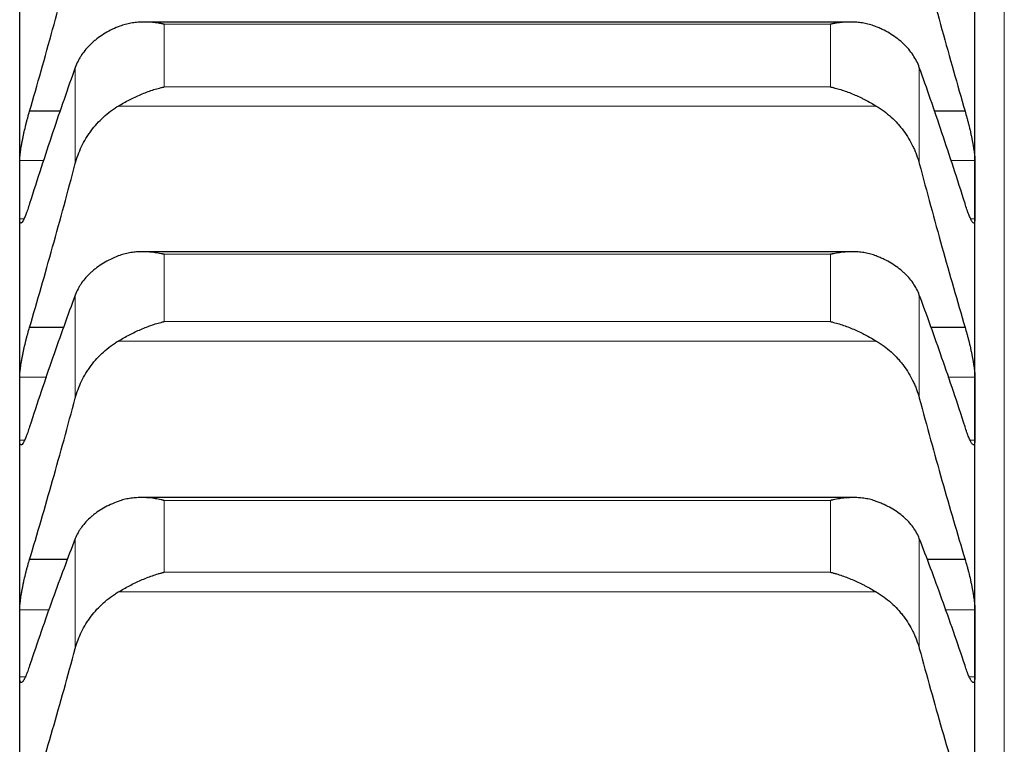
# Model space of a CAD drawing. Header units: inches. Extents: x 0 to 17820, y -10 to 12600.
# Tile 70 of 256: x 6501 to 6554, y 4477 to 4517. Entities that reach past the tile are written whole.
import ezdxf

# ---------------------------------------------------------------- set-up
doc = ezdxf.new("R2010")
doc.units = ezdxf.units.IN
doc.layers.add('1', color=7, linetype='Continuous', true_color=0xffffff)

msp = doc.modelspace()

# ---------------------------------------------------------------- linework, layer by layer
at = {"layer": '1', "color": 110, "linetype": 'Continuous', "lineweight": 13}
for p, q in [((6554.434, 4571.589), (6554.434, 3956.589)), ((6508.69, 4512.936), (6508.69, 4516.354)), ((6544.978, 4516.354), (6508.69, 4516.354)), ((6544.978, 4512.936), (6544.978, 4516.354)), ((6503.86, 4508.765), (6503.86, 4513.998)), ((6549.807, 4508.765), (6549.807, 4513.998)), ((6544.978, 4512.936), (6508.69, 4512.936)), ((6547.465, 4511.9), (6506.202, 4511.9)), ((6502.158, 4508.931), (6500.836, 4508.931)), ((6552.831, 4508.931), (6551.509, 4508.931)), ((6501.063, 4505.755), (6500.836, 4505.755)), ((6552.831, 4505.755), (6552.601, 4505.755)), ((6544.978, 4503.826), (6508.69, 4503.826)), ((6508.69, 4500.161), (6508.69, 4503.826)), ((6544.978, 4500.161), (6544.978, 4503.826)), ((6503.86, 4495.997), (6503.86, 4501.61)), ((6549.807, 4495.997), (6549.807, 4501.61)), ((6544.978, 4500.161), (6508.69, 4500.161)), ((6547.465, 4499.105), (6506.202, 4499.105)), ((6502.306, 4497.132), (6500.836, 4497.132)), ((6552.831, 4497.132), (6551.362, 4497.132)), ((6501.096, 4493.715), (6500.836, 4493.715)), ((6552.831, 4493.715), (6552.566, 4493.715)), ((6544.978, 4490.421), (6508.69, 4490.421)), ((6508.69, 4486.515), (6508.69, 4490.421)), ((6544.978, 4486.515), (6544.978, 4490.421)), ((6503.86, 4482.366), (6503.86, 4488.349)), ((6549.807, 4482.366), (6549.807, 4488.349)), ((6544.978, 4486.515), (6508.69, 4486.515)), ((6547.465, 4485.442), (6506.202, 4485.442)), ((6502.464, 4484.467), (6500.836, 4484.467)), ((6552.831, 4484.467), (6551.204, 4484.467)), ((6501.135, 4480.814), (6500.836, 4480.814)), ((6552.831, 4480.814), (6552.531, 4480.814))]:
    msp.add_line(p, q, dxfattribs=at)
at = {"layer": '1', "color": 2, "linetype": 'Continuous', "lineweight": 25}
for p, q in [((6500.834, 4507.343), (6500.834, 4518.38)), ((6552.834, 4507.343), (6552.834, 4518.38)), ((6546.062, 4516.474), (6507.631, 4516.474)), ((6503.059, 4511.613), (6501.371, 4511.613)), ((6552.296, 4511.613), (6550.608, 4511.613)), ((6500.834, 4495.423), (6500.834, 4507.343)), ((6552.834, 4495.423), (6552.834, 4507.343)), ((6546.148, 4503.965), (6507.543, 4503.965)), ((6503.248, 4499.846), (6501.371, 4499.846)), ((6552.296, 4499.846), (6550.419, 4499.846)), ((6500.834, 4482.64), (6500.834, 4495.423)), ((6552.834, 4482.64), (6552.834, 4495.423)), ((6546.234, 4490.582), (6507.456, 4490.582)), ((6503.45, 4487.209), (6501.371, 4487.209)), ((6552.296, 4487.209), (6550.217, 4487.209)), ((6500.834, 4469.015), (6500.834, 4482.64)), ((6552.834, 4469.015), (6552.834, 4482.64))]:
    msp.add_line(p, q, dxfattribs=at)
for points in [[(6501.371, 4511.613), (6501.582, 4512.342), (6502.002, 4513.812), (6502.627, 4516.053), (6503.247, 4518.329), (6503.656, 4519.871), (6503.86, 4520.648)], [(6549.807, 4520.648), (6550.011, 4519.871), (6550.421, 4518.329), (6551.04, 4516.053), (6551.665, 4513.812), (6552.085, 4512.342), (6552.296, 4511.613)], [(6503.86, 4513.998), (6503.656, 4513.43), (6503.247, 4512.268), (6502.627, 4510.452), (6502.002, 4508.563), (6501.582, 4507.256), (6501.371, 4506.589)], [(6552.296, 4506.589), (6552.085, 4507.256), (6551.665, 4508.563), (6551.04, 4510.452), (6550.421, 4512.268), (6550.011, 4513.43), (6549.807, 4513.998)], [(6500.834, 4507.343), (6500.834, 4507.872), (6500.835, 4508.401), (6500.836, 4508.931)], [(6552.831, 4508.931), (6552.833, 4508.401), (6552.834, 4507.872), (6552.834, 4507.343)], [(6501.371, 4499.846), (6501.582, 4500.562), (6502.002, 4502.008), (6502.627, 4504.218), (6503.247, 4506.468), (6503.656, 4507.994), (6503.86, 4508.765)], [(6549.807, 4508.765), (6550.011, 4507.994), (6550.421, 4506.468), (6551.04, 4504.218), (6551.665, 4502.008), (6552.085, 4500.562), (6552.296, 4499.846)], [(6500.836, 4505.755), (6500.835, 4506.284), (6500.834, 4506.814), (6500.834, 4507.343)], [(6552.834, 4507.343), (6552.834, 4506.814), (6552.833, 4506.284), (6552.831, 4505.755)], [(6503.86, 4501.61), (6503.656, 4501.064), (6503.247, 4499.946), (6502.627, 4498.192), (6502.002, 4496.361), (6501.582, 4495.089), (6501.371, 4494.441)], [(6552.296, 4494.441), (6552.085, 4495.089), (6551.665, 4496.361), (6551.04, 4498.192), (6550.421, 4499.946), (6550.011, 4501.064), (6549.807, 4501.61)], [(6500.834, 4495.423), (6500.834, 4495.993), (6500.835, 4496.562), (6500.836, 4497.132)], [(6552.831, 4497.132), (6552.833, 4496.562), (6552.834, 4495.993), (6552.834, 4495.423)], [(6501.371, 4487.209), (6501.582, 4487.911), (6502.002, 4489.331), (6502.627, 4491.506), (6503.247, 4493.725), (6503.656, 4495.235), (6503.86, 4495.997)], [(6549.807, 4495.997), (6550.011, 4495.235), (6550.421, 4493.725), (6551.04, 4491.506), (6551.665, 4489.331), (6552.085, 4487.911), (6552.296, 4487.209)], [(6500.836, 4493.715), (6500.835, 4494.284), (6500.834, 4494.854), (6500.834, 4495.423)], [(6552.834, 4495.423), (6552.834, 4494.854), (6552.833, 4494.284), (6552.831, 4493.715)], [(6503.86, 4488.349), (6503.656, 4487.826), (6503.247, 4486.753), (6502.627, 4485.064), (6502.002, 4483.294), (6501.582, 4482.061), (6501.371, 4481.431)], [(6552.296, 4481.431), (6552.085, 4482.061), (6551.665, 4483.294), (6551.04, 4485.064), (6550.421, 4486.753), (6550.011, 4487.826), (6549.807, 4488.349)], [(6500.834, 4482.64), (6500.834, 4483.249), (6500.835, 4483.858), (6500.836, 4484.467)], [(6552.831, 4484.467), (6552.833, 4483.858), (6552.834, 4483.249), (6552.834, 4482.64)], [(6500.836, 4480.814), (6500.835, 4481.423), (6500.834, 4482.032), (6500.834, 4482.64)], [(6552.834, 4482.64), (6552.834, 4482.032), (6552.833, 4481.423), (6552.831, 4480.814)], [(6501.371, 4473.723), (6501.582, 4474.41), (6502.002, 4475.801), (6502.627, 4477.938), (6503.247, 4480.123), (6503.656, 4481.613), (6503.86, 4482.366)], [(6549.807, 4482.366), (6550.011, 4481.613), (6550.421, 4480.123), (6551.04, 4477.938), (6551.665, 4475.801), (6552.085, 4474.41), (6552.296, 4473.723)]]:
    msp.add_open_spline(points, degree=3, dxfattribs=at)
for points, knots in [([(6508.69, 4516.354), (6508.686, 4516.355), (6508.683, 4516.355), (6508.677, 4516.357), (6508.673, 4516.357), (6508.663, 4516.359), (6508.643, 4516.364), (6508.597, 4516.373), (6508.504, 4516.391), (6508.425, 4516.404), (6508.267, 4516.429), (6508.162, 4516.442), (6507.848, 4516.472), (6507.64, 4516.478), (6507.329, 4516.467), (6507.226, 4516.459), (6507.07, 4516.441), (6507.018, 4516.434), (6506.915, 4516.418), (6506.863, 4516.409), (6506.708, 4516.378), (6506.606, 4516.353), (6506.403, 4516.293), (6506.302, 4516.258), (6506.202, 4516.217)], [0, 0, 0, 0, 0.003906, 0.003906, 0.007813, 0.007813, 0.015625, 0.03125, 0.0625, 0.125, 0.125, 0.25, 0.25, 0.5, 0.5, 0.625, 0.625, 0.6875, 0.6875, 0.75, 0.75, 0.875, 0.875, 1, 1, 1, 1]), ([(6547.465, 4516.217), (6547.366, 4516.258), (6547.265, 4516.292), (6547.064, 4516.352), (6546.963, 4516.377), (6546.759, 4516.418), (6546.656, 4516.434), (6546.45, 4516.458), (6546.346, 4516.466), (6546.136, 4516.474), (6546.031, 4516.475), (6545.821, 4516.468), (6545.716, 4516.462), (6545.506, 4516.442), (6545.401, 4516.429), (6545.242, 4516.404), (6545.163, 4516.391), (6545.071, 4516.373), (6545.024, 4516.364), (6545.004, 4516.359), (6544.991, 4516.357), (6544.984, 4516.355), (6544.978, 4516.354)], [0, 0, 0, 0, 0.125, 0.125, 0.25, 0.25, 0.375, 0.375, 0.5, 0.5, 0.625, 0.625, 0.75, 0.75, 0.875, 0.875, 0.9375, 0.96875, 0.984375, 0.992187, 0.992187, 1, 1, 1, 1]), ([(6506.202, 4516.217), (6506.056, 4516.158), (6505.916, 4516.093), (6505.648, 4515.956), (6505.39, 4515.81), (6505.154, 4515.646), (6505.013, 4515.537), (6504.985, 4515.515), (6504.93, 4515.471), (6504.903, 4515.448), (6504.823, 4515.38), (6504.771, 4515.333), (6504.622, 4515.191), (6504.529, 4515.094), (6504.357, 4514.892), (6504.278, 4514.787), (6504.17, 4514.626), (6504.136, 4514.572), (6504.087, 4514.488), (6504.071, 4514.46), (6504.04, 4514.404), (6504.025, 4514.376), (6503.953, 4514.233), (6503.903, 4514.117), (6503.86, 4513.998)], [0, 0, 0, 0, 0.125, 0.125, 0.25, 0.375, 0.375, 0.40625, 0.40625, 0.4375, 0.4375, 0.5, 0.5, 0.625, 0.625, 0.75, 0.75, 0.8125, 0.8125, 0.84375, 0.84375, 0.875, 0.875, 1, 1, 1, 1]), ([(6549.807, 4513.998), (6549.765, 4514.117), (6549.715, 4514.233), (6549.6, 4514.459), (6549.471, 4514.679), (6549.314, 4514.888), (6549.184, 4515.04), (6549.139, 4515.09), (6549.069, 4515.164), (6549.045, 4515.189), (6548.997, 4515.237), (6548.972, 4515.261), (6548.847, 4515.38), (6548.636, 4515.561), (6548.401, 4515.725), (6548.154, 4515.88), (6548.024, 4515.954), (6547.854, 4516.041), (6547.82, 4516.058), (6547.751, 4516.091), (6547.646, 4516.141), (6547.538, 4516.187), (6547.465, 4516.217)], [0, 0, 0, 0, 0.125, 0.125, 0.25, 0.375, 0.375, 0.4375, 0.4375, 0.46875, 0.46875, 0.5, 0.5, 0.625, 0.75, 0.75, 0.875, 0.875, 0.90625, 0.90625, 0.9375, 1, 1, 1, 1]), ([(6506.202, 4511.9), (6506.302, 4511.96), (6506.402, 4512.018), (6506.603, 4512.131), (6506.705, 4512.186), (6506.908, 4512.291), (6507.011, 4512.342), (6507.218, 4512.439), (6507.322, 4512.485), (6507.532, 4512.574), (6507.637, 4512.616), (6507.846, 4512.694), (6507.951, 4512.731), (6508.161, 4512.799), (6508.267, 4512.83), (6508.425, 4512.873), (6508.504, 4512.894), (6508.597, 4512.916), (6508.643, 4512.926), (6508.663, 4512.931), (6508.676, 4512.934), (6508.683, 4512.935), (6508.69, 4512.936)], [0, 0, 0, 0, 0.125, 0.125, 0.25, 0.25, 0.375, 0.375, 0.5, 0.5, 0.625, 0.625, 0.75, 0.75, 0.875, 0.875, 0.9375, 0.96875, 0.984375, 0.992188, 0.992188, 1, 1, 1, 1]), ([(6544.978, 4512.936), (6544.981, 4512.936), (6544.984, 4512.935), (6544.991, 4512.934), (6544.994, 4512.933), (6545.004, 4512.931), (6545.024, 4512.926), (6545.071, 4512.916), (6545.163, 4512.894), (6545.348, 4512.846), (6545.505, 4512.799), (6545.819, 4512.698), (6546.027, 4512.62), (6546.338, 4512.489), (6546.442, 4512.442), (6546.597, 4512.37), (6546.649, 4512.345), (6546.753, 4512.293), (6546.805, 4512.267), (6546.96, 4512.187), (6547.062, 4512.132), (6547.265, 4512.019), (6547.365, 4511.96), (6547.465, 4511.9)], [0, 0, 0, 0, 0.003906, 0.003906, 0.007813, 0.007813, 0.015625, 0.03125, 0.0625, 0.125, 0.25, 0.25, 0.5, 0.5, 0.625, 0.625, 0.6875, 0.6875, 0.75, 0.75, 0.875, 0.875, 1, 1, 1, 1]), ([(6500.836, 4508.931), (6500.836, 4508.961), (6500.838, 4509.029), (6500.847, 4509.145), (6500.855, 4509.233), (6500.863, 4509.302), (6500.866, 4509.326), (6500.872, 4509.375), (6500.876, 4509.4), (6500.893, 4509.527), (6500.91, 4509.635), (6500.935, 4509.779), (6500.94, 4509.808), (6500.948, 4509.852), (6500.951, 4509.867), (6500.956, 4509.897), (6500.97, 4509.973), (6500.997, 4510.11), (6501.023, 4510.235), (6501.05, 4510.362), (6501.064, 4510.426), (6501.108, 4510.62), (6501.138, 4510.749), (6501.186, 4510.94), (6501.202, 4511.004), (6501.227, 4511.098), (6501.235, 4511.13), (6501.252, 4511.193), (6501.26, 4511.224), (6501.303, 4511.379), (6501.337, 4511.498), (6501.371, 4511.613)], [0, 0, 0, 0, 0.0625, 0.125, 0.1875, 0.1875, 0.21875, 0.21875, 0.25, 0.25, 0.375, 0.375, 0.40625, 0.40625, 0.421875, 0.421875, 0.4375, 0.5, 0.5625, 0.5625, 0.625, 0.625, 0.75, 0.75, 0.8125, 0.8125, 0.84375, 0.84375, 0.875, 0.875, 1, 1, 1, 1]), ([(6503.86, 4508.765), (6503.903, 4508.926), (6503.953, 4509.084), (6504.067, 4509.393), (6504.196, 4509.697), (6504.354, 4509.989), (6504.483, 4510.204), (6504.528, 4510.275), (6504.599, 4510.379), (6504.622, 4510.414), (6504.671, 4510.483), (6504.695, 4510.517), (6504.82, 4510.685), (6505.032, 4510.944), (6505.267, 4511.18), (6505.514, 4511.406), (6505.643, 4511.514), (6505.813, 4511.641), (6505.848, 4511.666), (6505.917, 4511.715), (6506.022, 4511.788), (6506.129, 4511.856), (6506.202, 4511.9)], [0, 0, 0, 0, 0.125, 0.125, 0.25, 0.375, 0.375, 0.4375, 0.4375, 0.46875, 0.46875, 0.5, 0.5, 0.625, 0.75, 0.75, 0.875, 0.875, 0.90625, 0.90625, 0.9375, 1, 1, 1, 1]), ([(6547.465, 4511.9), (6547.611, 4511.812), (6547.751, 4511.718), (6548.02, 4511.517), (6548.278, 4511.304), (6548.514, 4511.067), (6548.655, 4510.911), (6548.682, 4510.879), (6548.737, 4510.815), (6548.764, 4510.783), (6548.845, 4510.685), (6548.896, 4510.619), (6549.046, 4510.417), (6549.139, 4510.279), (6549.31, 4509.995), (6549.389, 4509.849), (6549.497, 4509.625), (6549.532, 4509.55), (6549.581, 4509.435), (6549.596, 4509.396), (6549.627, 4509.319), (6549.642, 4509.28), (6549.715, 4509.084), (6549.765, 4508.926), (6549.807, 4508.765)], [0, 0, 0, 0, 0.125, 0.125, 0.25, 0.375, 0.375, 0.40625, 0.40625, 0.4375, 0.4375, 0.5, 0.5, 0.625, 0.625, 0.75, 0.75, 0.8125, 0.8125, 0.84375, 0.84375, 0.875, 0.875, 1, 1, 1, 1]), ([(6552.296, 4511.613), (6552.331, 4511.498), (6552.365, 4511.379), (6552.415, 4511.195), (6552.432, 4511.133), (6552.456, 4511.038), (6552.465, 4511.007), (6552.481, 4510.942), (6552.489, 4510.91), (6552.529, 4510.75), (6552.56, 4510.621), (6552.603, 4510.429), (6552.617, 4510.366), (6552.637, 4510.27), (6552.644, 4510.238), (6552.657, 4510.175), (6552.664, 4510.143), (6552.695, 4509.988), (6552.717, 4509.868), (6552.742, 4509.725), (6552.747, 4509.696), (6552.756, 4509.64), (6552.761, 4509.612), (6552.773, 4509.53), (6552.781, 4509.477), (6552.802, 4509.326), (6552.813, 4509.233), (6552.822, 4509.129), (6552.823, 4509.108), (6552.826, 4509.069), (6552.827, 4509.05), (6552.83, 4508.995), (6552.831, 4508.961), (6552.831, 4508.931)], [0, 0, 0, 0, 0.125, 0.125, 0.1875, 0.1875, 0.21875, 0.21875, 0.25, 0.25, 0.375, 0.375, 0.4375, 0.4375, 0.46875, 0.46875, 0.5, 0.5, 0.625, 0.625, 0.65625, 0.65625, 0.6875, 0.6875, 0.75, 0.75, 0.875, 0.875, 0.90625, 0.90625, 0.9375, 0.9375, 1, 1, 1, 1]), ([(6501.371, 4506.589), (6501.337, 4506.475), (6501.303, 4506.369), (6501.252, 4506.22), (6501.236, 4506.173), (6501.211, 4506.104), (6501.203, 4506.082), (6501.186, 4506.038), (6501.178, 4506.016), (6501.138, 4505.913), (6501.108, 4505.84), (6501.064, 4505.747), (6501.05, 4505.718), (6501.03, 4505.68), (6501.023, 4505.667), (6501.01, 4505.645), (6501.004, 4505.634), (6500.973, 4505.584), (6500.95, 4505.557), (6500.925, 4505.538), (6500.921, 4505.535), (6500.911, 4505.531), (6500.907, 4505.53), (6500.894, 4505.528), (6500.886, 4505.53), (6500.866, 4505.546), (6500.855, 4505.57), (6500.846, 4505.616), (6500.844, 4505.626), (6500.841, 4505.648), (6500.84, 4505.659), (6500.837, 4505.696), (6500.836, 4505.724), (6500.836, 4505.755)], [0, 0, 0, 0, 0.125, 0.125, 0.1875, 0.1875, 0.21875, 0.21875, 0.25, 0.25, 0.375, 0.375, 0.4375, 0.4375, 0.46875, 0.46875, 0.5, 0.5, 0.625, 0.625, 0.65625, 0.65625, 0.6875, 0.6875, 0.75, 0.75, 0.875, 0.875, 0.90625, 0.90625, 0.9375, 0.9375, 1, 1, 1, 1]), ([(6552.831, 4505.755), (6552.831, 4505.724), (6552.829, 4505.669), (6552.821, 4505.605), (6552.812, 4505.574), (6552.804, 4505.556), (6552.801, 4505.551), (6552.795, 4505.542), (6552.792, 4505.538), (6552.774, 4505.525), (6552.758, 4505.527), (6552.733, 4505.545), (6552.728, 4505.55), (6552.72, 4505.558), (6552.717, 4505.561), (6552.711, 4505.567), (6552.697, 4505.583), (6552.671, 4505.621), (6552.645, 4505.666), (6552.618, 4505.717), (6552.604, 4505.745), (6552.56, 4505.84), (6552.529, 4505.912), (6552.482, 4506.036), (6552.466, 4506.079), (6552.441, 4506.148), (6552.432, 4506.171), (6552.416, 4506.219), (6552.407, 4506.244), (6552.365, 4506.369), (6552.331, 4506.475), (6552.296, 4506.589)], [0, 0, 0, 0, 0.0625, 0.125, 0.1875, 0.1875, 0.21875, 0.21875, 0.25, 0.25, 0.375, 0.375, 0.40625, 0.40625, 0.421875, 0.421875, 0.4375, 0.5, 0.5625, 0.5625, 0.625, 0.625, 0.75, 0.75, 0.8125, 0.8125, 0.84375, 0.84375, 0.875, 0.875, 1, 1, 1, 1]), ([(6506.202, 4503.735), (6506.056, 4503.678), (6505.916, 4503.617), (6505.648, 4503.486), (6505.39, 4503.346), (6505.154, 4503.189), (6505.013, 4503.085), (6504.985, 4503.064), (6504.93, 4503.022), (6504.903, 4503), (6504.823, 4502.934), (6504.771, 4502.89), (6504.622, 4502.754), (6504.529, 4502.66), (6504.357, 4502.467), (6504.278, 4502.367), (6504.17, 4502.212), (6504.136, 4502.16), (6504.087, 4502.08), (6504.071, 4502.054), (6504.04, 4502), (6504.025, 4501.972), (6503.953, 4501.836), (6503.903, 4501.724), (6503.86, 4501.61)], [0, 0, 0, 0, 0.125, 0.125, 0.25, 0.375, 0.375, 0.40625, 0.40625, 0.4375, 0.4375, 0.5, 0.5, 0.625, 0.625, 0.75, 0.75, 0.8125, 0.8125, 0.84375, 0.84375, 0.875, 0.875, 1, 1, 1, 1]), ([(6508.69, 4503.826), (6508.686, 4503.826), (6508.683, 4503.827), (6508.677, 4503.829), (6508.673, 4503.829), (6508.663, 4503.832), (6508.643, 4503.836), (6508.597, 4503.846), (6508.504, 4503.865), (6508.425, 4503.88), (6508.267, 4503.907), (6508.162, 4503.922), (6507.848, 4503.958), (6507.64, 4503.968), (6507.329, 4503.962), (6507.226, 4503.957), (6507.07, 4503.942), (6507.018, 4503.936), (6506.915, 4503.922), (6506.863, 4503.914), (6506.708, 4503.886), (6506.606, 4503.863), (6506.403, 4503.807), (6506.302, 4503.774), (6506.202, 4503.735)], [0, 0, 0, 0, 0.003906, 0.003906, 0.007812, 0.007812, 0.015625, 0.03125, 0.0625, 0.125, 0.125, 0.25, 0.25, 0.5, 0.5, 0.625, 0.625, 0.6875, 0.6875, 0.75, 0.75, 0.875, 0.875, 1, 1, 1, 1]), ([(6547.465, 4503.735), (6547.366, 4503.774), (6547.265, 4503.806), (6547.064, 4503.862), (6546.963, 4503.885), (6546.759, 4503.922), (6546.656, 4503.936), (6546.45, 4503.956), (6546.346, 4503.962), (6546.136, 4503.967), (6546.031, 4503.965), (6545.821, 4503.955), (6545.716, 4503.946), (6545.506, 4503.922), (6545.401, 4503.907), (6545.242, 4503.88), (6545.163, 4503.865), (6545.071, 4503.846), (6545.024, 4503.836), (6545.004, 4503.832), (6544.991, 4503.829), (6544.984, 4503.827), (6544.978, 4503.826)], [0, 0, 0, 0, 0.125, 0.125, 0.25, 0.25, 0.375, 0.375, 0.5, 0.5, 0.625, 0.625, 0.75, 0.75, 0.875, 0.875, 0.9375, 0.96875, 0.984375, 0.992187, 0.992187, 1, 1, 1, 1]), ([(6549.807, 4501.61), (6549.765, 4501.724), (6549.715, 4501.835), (6549.6, 4502.052), (6549.471, 4502.263), (6549.314, 4502.463), (6549.184, 4502.609), (6549.139, 4502.657), (6549.069, 4502.728), (6549.045, 4502.752), (6548.997, 4502.798), (6548.972, 4502.821), (6548.847, 4502.934), (6548.636, 4503.107), (6548.401, 4503.264), (6548.154, 4503.413), (6548.024, 4503.484), (6547.854, 4503.566), (6547.82, 4503.583), (6547.751, 4503.615), (6547.646, 4503.662), (6547.538, 4503.706), (6547.465, 4503.735)], [0, 0, 0, 0, 0.125, 0.125, 0.25, 0.375, 0.375, 0.4375, 0.4375, 0.46875, 0.46875, 0.5, 0.5, 0.625, 0.75, 0.75, 0.875, 0.875, 0.90625, 0.90625, 0.9375, 1, 1, 1, 1]), ([(6500.836, 4497.132), (6500.836, 4497.165), (6500.838, 4497.236), (6500.847, 4497.359), (6500.855, 4497.451), (6500.863, 4497.523), (6500.866, 4497.548), (6500.872, 4497.599), (6500.876, 4497.624), (6500.893, 4497.755), (6500.91, 4497.866), (6500.935, 4498.013), (6500.94, 4498.043), (6500.948, 4498.088), (6500.951, 4498.103), (6500.956, 4498.134), (6500.97, 4498.21), (6500.997, 4498.35), (6501.023, 4498.476), (6501.05, 4498.604), (6501.064, 4498.668), (6501.108, 4498.863), (6501.138, 4498.992), (6501.186, 4499.182), (6501.202, 4499.245), (6501.227, 4499.339), (6501.235, 4499.37), (6501.252, 4499.433), (6501.26, 4499.464), (6501.303, 4499.616), (6501.337, 4499.733), (6501.371, 4499.846)], [0, 0, 0, 0, 0.0625, 0.125, 0.1875, 0.1875, 0.21875, 0.21875, 0.25, 0.25, 0.375, 0.375, 0.40625, 0.40625, 0.421875, 0.421875, 0.4375, 0.5, 0.5625, 0.5625, 0.625, 0.625, 0.75, 0.75, 0.8125, 0.8125, 0.84375, 0.84375, 0.875, 0.875, 1, 1, 1, 1]), ([(6506.202, 4499.105), (6506.302, 4499.165), (6506.402, 4499.223), (6506.603, 4499.336), (6506.705, 4499.39), (6506.908, 4499.496), (6507.011, 4499.547), (6507.218, 4499.646), (6507.322, 4499.693), (6507.532, 4499.784), (6507.637, 4499.827), (6507.846, 4499.907), (6507.951, 4499.945), (6508.161, 4500.016), (6508.267, 4500.049), (6508.425, 4500.094), (6508.504, 4500.115), (6508.597, 4500.139), (6508.643, 4500.15), (6508.663, 4500.155), (6508.676, 4500.158), (6508.683, 4500.159), (6508.69, 4500.161)], [0, 0, 0, 0, 0.125, 0.125, 0.25, 0.25, 0.375, 0.375, 0.5, 0.5, 0.625, 0.625, 0.75, 0.75, 0.875, 0.875, 0.9375, 0.96875, 0.984375, 0.992187, 0.992187, 1, 1, 1, 1]), ([(6544.978, 4500.161), (6544.981, 4500.16), (6544.984, 4500.159), (6544.991, 4500.158), (6544.994, 4500.157), (6545.004, 4500.155), (6545.024, 4500.15), (6545.071, 4500.139), (6545.163, 4500.115), (6545.348, 4500.065), (6545.505, 4500.016), (6545.819, 4499.911), (6546.027, 4499.831), (6546.338, 4499.697), (6546.442, 4499.65), (6546.597, 4499.576), (6546.649, 4499.551), (6546.753, 4499.499), (6546.805, 4499.473), (6546.96, 4499.392), (6547.062, 4499.337), (6547.265, 4499.223), (6547.365, 4499.165), (6547.465, 4499.105)], [0, 0, 0, 0, 0.003906, 0.003906, 0.007813, 0.007813, 0.015625, 0.03125, 0.0625, 0.125, 0.25, 0.25, 0.5, 0.5, 0.625, 0.625, 0.6875, 0.6875, 0.75, 0.75, 0.875, 0.875, 1, 1, 1, 1]), ([(6552.296, 4499.846), (6552.331, 4499.733), (6552.365, 4499.617), (6552.415, 4499.435), (6552.432, 4499.373), (6552.456, 4499.28), (6552.465, 4499.248), (6552.481, 4499.184), (6552.489, 4499.152), (6552.529, 4498.992), (6552.56, 4498.864), (6552.603, 4498.672), (6552.617, 4498.607), (6552.637, 4498.511), (6552.644, 4498.479), (6552.657, 4498.415), (6552.664, 4498.383), (6552.695, 4498.226), (6552.717, 4498.105), (6552.742, 4497.958), (6552.747, 4497.929), (6552.756, 4497.871), (6552.761, 4497.842), (6552.773, 4497.758), (6552.781, 4497.704), (6552.802, 4497.548), (6552.813, 4497.451), (6552.822, 4497.342), (6552.823, 4497.32), (6552.826, 4497.279), (6552.827, 4497.259), (6552.83, 4497.201), (6552.831, 4497.165), (6552.831, 4497.132)], [0, 0, 0, 0, 0.125, 0.125, 0.1875, 0.1875, 0.21875, 0.21875, 0.25, 0.25, 0.375, 0.375, 0.4375, 0.4375, 0.46875, 0.46875, 0.5, 0.5, 0.625, 0.625, 0.65625, 0.65625, 0.6875, 0.6875, 0.75, 0.75, 0.875, 0.875, 0.90625, 0.90625, 0.9375, 0.9375, 1, 1, 1, 1]), ([(6503.86, 4495.997), (6503.903, 4496.157), (6503.953, 4496.313), (6504.067, 4496.62), (6504.196, 4496.921), (6504.354, 4497.21), (6504.483, 4497.423), (6504.528, 4497.493), (6504.599, 4497.597), (6504.622, 4497.631), (6504.671, 4497.699), (6504.695, 4497.733), (6504.82, 4497.9), (6505.032, 4498.156), (6505.267, 4498.391), (6505.514, 4498.615), (6505.643, 4498.722), (6505.813, 4498.848), (6505.848, 4498.873), (6505.917, 4498.922), (6506.022, 4498.994), (6506.129, 4499.062), (6506.202, 4499.105)], [0, 0, 0, 0, 0.125, 0.125, 0.25, 0.375, 0.375, 0.4375, 0.4375, 0.46875, 0.46875, 0.5, 0.5, 0.625, 0.75, 0.75, 0.875, 0.875, 0.90625, 0.90625, 0.9375, 1, 1, 1, 1]), ([(6547.465, 4499.105), (6547.611, 4499.018), (6547.751, 4498.925), (6548.02, 4498.725), (6548.278, 4498.514), (6548.514, 4498.278), (6548.655, 4498.124), (6548.682, 4498.092), (6548.737, 4498.029), (6548.764, 4497.997), (6548.845, 4497.9), (6548.896, 4497.834), (6549.046, 4497.634), (6549.139, 4497.497), (6549.31, 4497.216), (6549.389, 4497.072), (6549.497, 4496.85), (6549.532, 4496.775), (6549.581, 4496.661), (6549.596, 4496.623), (6549.627, 4496.546), (6549.642, 4496.508), (6549.715, 4496.314), (6549.765, 4496.157), (6549.807, 4495.997)], [0, 0, 0, 0, 0.125, 0.125, 0.25, 0.375, 0.375, 0.40625, 0.40625, 0.4375, 0.4375, 0.5, 0.5, 0.625, 0.625, 0.75, 0.75, 0.8125, 0.8125, 0.84375, 0.84375, 0.875, 0.875, 1, 1, 1, 1]), ([(6501.371, 4494.441), (6501.337, 4494.329), (6501.303, 4494.226), (6501.252, 4494.082), (6501.236, 4494.036), (6501.211, 4493.97), (6501.203, 4493.949), (6501.186, 4493.907), (6501.178, 4493.886), (6501.138, 4493.788), (6501.108, 4493.72), (6501.064, 4493.633), (6501.05, 4493.607), (6501.03, 4493.572), (6501.023, 4493.561), (6501.01, 4493.54), (6501.004, 4493.531), (6500.973, 4493.488), (6500.95, 4493.465), (6500.925, 4493.453), (6500.921, 4493.451), (6500.911, 4493.45), (6500.907, 4493.45), (6500.894, 4493.452), (6500.886, 4493.457), (6500.866, 4493.481), (6500.855, 4493.51), (6500.846, 4493.562), (6500.844, 4493.573), (6500.841, 4493.598), (6500.84, 4493.61), (6500.837, 4493.651), (6500.836, 4493.681), (6500.836, 4493.715)], [0, 0, 0, 0, 0.125, 0.125, 0.1875, 0.1875, 0.21875, 0.21875, 0.25, 0.25, 0.375, 0.375, 0.4375, 0.4375, 0.46875, 0.46875, 0.5, 0.5, 0.625, 0.625, 0.65625, 0.65625, 0.6875, 0.6875, 0.75, 0.75, 0.875, 0.875, 0.90625, 0.90625, 0.9375, 0.9375, 1, 1, 1, 1]), ([(6552.831, 4493.715), (6552.831, 4493.681), (6552.829, 4493.621), (6552.821, 4493.55), (6552.812, 4493.514), (6552.804, 4493.492), (6552.801, 4493.486), (6552.795, 4493.474), (6552.792, 4493.469), (6552.774, 4493.449), (6552.758, 4493.446), (6552.733, 4493.458), (6552.728, 4493.461), (6552.72, 4493.467), (6552.717, 4493.469), (6552.711, 4493.474), (6552.697, 4493.487), (6552.671, 4493.519), (6552.645, 4493.559), (6552.618, 4493.606), (6552.604, 4493.632), (6552.56, 4493.719), (6552.529, 4493.788), (6552.482, 4493.905), (6552.466, 4493.946), (6552.441, 4494.012), (6552.432, 4494.035), (6552.416, 4494.081), (6552.407, 4494.105), (6552.365, 4494.225), (6552.331, 4494.329), (6552.296, 4494.441)], [0, 0, 0, 0, 0.0625, 0.125, 0.1875, 0.1875, 0.21875, 0.21875, 0.25, 0.25, 0.375, 0.375, 0.40625, 0.40625, 0.421875, 0.421875, 0.4375, 0.5, 0.5625, 0.5625, 0.625, 0.625, 0.75, 0.75, 0.8125, 0.8125, 0.84375, 0.84375, 0.875, 0.875, 1, 1, 1, 1]), ([(6506.202, 4490.376), (6506.056, 4490.322), (6505.916, 4490.264), (6505.648, 4490.139), (6505.39, 4490.006), (6505.154, 4489.857), (6505.013, 4489.758), (6504.985, 4489.738), (6504.93, 4489.697), (6504.903, 4489.677), (6504.823, 4489.614), (6504.771, 4489.572), (6504.622, 4489.442), (6504.529, 4489.353), (6504.357, 4489.168), (6504.278, 4489.073), (6504.17, 4488.925), (6504.136, 4488.875), (6504.087, 4488.799), (6504.071, 4488.773), (6504.04, 4488.721), (6504.025, 4488.695), (6503.953, 4488.565), (6503.903, 4488.458), (6503.86, 4488.349)], [0, 0, 0, 0, 0.125, 0.125, 0.25, 0.375, 0.375, 0.40625, 0.40625, 0.4375, 0.4375, 0.5, 0.5, 0.625, 0.625, 0.75, 0.75, 0.8125, 0.8125, 0.84375, 0.84375, 0.875, 0.875, 1, 1, 1, 1]), ([(6508.69, 4490.421), (6508.686, 4490.422), (6508.683, 4490.423), (6508.677, 4490.424), (6508.673, 4490.425), (6508.663, 4490.428), (6508.643, 4490.432), (6508.597, 4490.443), (6508.504, 4490.464), (6508.425, 4490.48), (6508.267, 4490.51), (6508.162, 4490.526), (6507.848, 4490.567), (6507.64, 4490.582), (6507.329, 4490.582), (6507.226, 4490.578), (6507.07, 4490.566), (6507.018, 4490.562), (6506.915, 4490.549), (6506.863, 4490.542), (6506.708, 4490.518), (6506.606, 4490.497), (6506.403, 4490.444), (6506.302, 4490.413), (6506.202, 4490.376)], [0, 0, 0, 0, 0.003906, 0.003906, 0.007813, 0.007813, 0.015625, 0.03125, 0.0625, 0.125, 0.125, 0.25, 0.25, 0.5, 0.5, 0.625, 0.625, 0.6875, 0.6875, 0.75, 0.75, 0.875, 0.875, 1, 1, 1, 1]), ([(6547.465, 4490.376), (6547.366, 4490.413), (6547.265, 4490.444), (6547.064, 4490.496), (6546.963, 4490.517), (6546.759, 4490.55), (6546.656, 4490.562), (6546.45, 4490.578), (6546.346, 4490.582), (6546.136, 4490.582), (6546.031, 4490.578), (6545.821, 4490.564), (6545.716, 4490.554), (6545.506, 4490.527), (6545.401, 4490.51), (6545.242, 4490.48), (6545.163, 4490.464), (6545.071, 4490.443), (6545.024, 4490.432), (6545.004, 4490.428), (6544.991, 4490.424), (6544.984, 4490.423), (6544.978, 4490.421)], [0, 0, 0, 0, 0.125, 0.125, 0.25, 0.25, 0.375, 0.375, 0.5, 0.5, 0.625, 0.625, 0.75, 0.75, 0.875, 0.875, 0.9375, 0.96875, 0.984375, 0.992187, 0.992187, 1, 1, 1, 1]), ([(6549.807, 4488.349), (6549.765, 4488.458), (6549.715, 4488.564), (6549.6, 4488.771), (6549.471, 4488.973), (6549.314, 4489.164), (6549.184, 4489.304), (6549.139, 4489.35), (6549.069, 4489.418), (6549.045, 4489.44), (6548.997, 4489.484), (6548.972, 4489.506), (6548.847, 4489.614), (6548.636, 4489.779), (6548.401, 4489.929), (6548.154, 4490.07), (6548.024, 4490.137), (6547.854, 4490.216), (6547.82, 4490.232), (6547.751, 4490.262), (6547.646, 4490.307), (6547.538, 4490.349), (6547.465, 4490.376)], [0, 0, 0, 0, 0.125, 0.125, 0.25, 0.375, 0.375, 0.4375, 0.4375, 0.46875, 0.46875, 0.5, 0.5, 0.625, 0.75, 0.75, 0.875, 0.875, 0.90625, 0.90625, 0.9375, 1, 1, 1, 1]), ([(6500.836, 4484.467), (6500.836, 4484.502), (6500.838, 4484.578), (6500.847, 4484.707), (6500.855, 4484.802), (6500.863, 4484.878), (6500.866, 4484.903), (6500.872, 4484.956), (6500.876, 4484.982), (6500.893, 4485.117), (6500.91, 4485.231), (6500.935, 4485.38), (6500.94, 4485.411), (6500.948, 4485.457), (6500.951, 4485.472), (6500.956, 4485.503), (6500.97, 4485.581), (6500.997, 4485.722), (6501.023, 4485.849), (6501.05, 4485.977), (6501.064, 4486.042), (6501.108, 4486.238), (6501.138, 4486.366), (6501.186, 4486.555), (6501.202, 4486.618), (6501.227, 4486.711), (6501.235, 4486.742), (6501.252, 4486.803), (6501.26, 4486.834), (6501.303, 4486.984), (6501.337, 4487.099), (6501.371, 4487.209)], [0, 0, 0, 0, 0.0625, 0.125, 0.1875, 0.1875, 0.21875, 0.21875, 0.25, 0.25, 0.375, 0.375, 0.40625, 0.40625, 0.421875, 0.421875, 0.4375, 0.5, 0.5625, 0.5625, 0.625, 0.625, 0.75, 0.75, 0.8125, 0.8125, 0.84375, 0.84375, 0.875, 0.875, 1, 1, 1, 1]), ([(6552.296, 4487.209), (6552.331, 4487.099), (6552.365, 4486.984), (6552.415, 4486.806), (6552.432, 4486.745), (6552.456, 4486.652), (6552.465, 4486.62), (6552.481, 4486.557), (6552.489, 4486.525), (6552.529, 4486.366), (6552.56, 4486.239), (6552.603, 4486.046), (6552.617, 4485.981), (6552.637, 4485.884), (6552.644, 4485.852), (6552.657, 4485.787), (6552.664, 4485.755), (6552.695, 4485.597), (6552.717, 4485.474), (6552.742, 4485.324), (6552.747, 4485.294), (6552.756, 4485.235), (6552.761, 4485.206), (6552.773, 4485.12), (6552.781, 4485.064), (6552.802, 4484.903), (6552.813, 4484.804), (6552.822, 4484.689), (6552.823, 4484.666), (6552.826, 4484.623), (6552.827, 4484.602), (6552.83, 4484.541), (6552.831, 4484.502), (6552.831, 4484.467)], [0, 0, 0, 0, 0.125, 0.125, 0.1875, 0.1875, 0.21875, 0.21875, 0.25, 0.25, 0.375, 0.375, 0.4375, 0.4375, 0.46875, 0.46875, 0.5, 0.5, 0.625, 0.625, 0.65625, 0.65625, 0.6875, 0.6875, 0.75, 0.75, 0.875, 0.875, 0.90625, 0.90625, 0.9375, 0.9375, 1, 1, 1, 1]), ([(6506.202, 4485.442), (6506.302, 4485.501), (6506.402, 4485.558), (6506.603, 4485.671), (6506.705, 4485.726), (6506.908, 4485.832), (6507.011, 4485.884), (6507.218, 4485.984), (6507.322, 4486.032), (6507.532, 4486.124), (6507.637, 4486.168), (6507.846, 4486.25), (6507.951, 4486.289), (6508.161, 4486.363), (6508.267, 4486.397), (6508.425, 4486.444), (6508.504, 4486.467), (6508.597, 4486.491), (6508.643, 4486.503), (6508.663, 4486.508), (6508.676, 4486.512), (6508.683, 4486.513), (6508.69, 4486.515)], [0, 0, 0, 0, 0.125, 0.125, 0.25, 0.25, 0.375, 0.375, 0.5, 0.5, 0.625, 0.625, 0.75, 0.75, 0.875, 0.875, 0.9375, 0.96875, 0.984375, 0.992188, 0.992188, 1, 1, 1, 1]), ([(6544.978, 4486.515), (6544.981, 4486.514), (6544.984, 4486.513), (6544.991, 4486.512), (6544.994, 4486.511), (6545.004, 4486.508), (6545.024, 4486.503), (6545.071, 4486.491), (6545.163, 4486.467), (6545.242, 4486.444), (6545.4, 4486.397), (6545.505, 4486.363), (6545.819, 4486.254), (6546.027, 4486.171), (6546.338, 4486.035), (6546.442, 4485.987), (6546.597, 4485.912), (6546.649, 4485.887), (6546.753, 4485.835), (6546.805, 4485.808), (6546.96, 4485.728), (6547.062, 4485.672), (6547.265, 4485.559), (6547.365, 4485.501), (6547.465, 4485.442)], [0, 0, 0, 0, 0.003906, 0.003906, 0.007812, 0.007812, 0.015625, 0.03125, 0.0625, 0.125, 0.125, 0.25, 0.25, 0.5, 0.5, 0.625, 0.625, 0.6875, 0.6875, 0.75, 0.75, 0.875, 0.875, 1, 1, 1, 1]), ([(6503.86, 4482.366), (6503.903, 4482.524), (6503.953, 4482.678), (6504.067, 4482.982), (6504.196, 4483.279), (6504.354, 4483.565), (6504.483, 4483.776), (6504.528, 4483.845), (6504.599, 4483.948), (6504.622, 4483.982), (6504.671, 4484.049), (6504.695, 4484.083), (6504.82, 4484.248), (6505.032, 4484.502), (6505.267, 4484.734), (6505.514, 4484.956), (6505.643, 4485.062), (6505.813, 4485.187), (6505.848, 4485.211), (6505.917, 4485.26), (6506.022, 4485.331), (6506.129, 4485.398), (6506.202, 4485.442)], [0, 0, 0, 0, 0.125, 0.125, 0.25, 0.375, 0.375, 0.4375, 0.4375, 0.46875, 0.46875, 0.5, 0.5, 0.625, 0.75, 0.75, 0.875, 0.875, 0.90625, 0.90625, 0.9375, 1, 1, 1, 1]), ([(6547.465, 4485.442), (6547.611, 4485.355), (6547.751, 4485.263), (6548.02, 4485.065), (6548.278, 4484.856), (6548.514, 4484.622), (6548.655, 4484.469), (6548.682, 4484.438), (6548.737, 4484.376), (6548.764, 4484.344), (6548.845, 4484.248), (6548.896, 4484.183), (6549.046, 4483.985), (6549.139, 4483.849), (6549.31, 4483.571), (6549.389, 4483.428), (6549.497, 4483.209), (6549.532, 4483.135), (6549.581, 4483.022), (6549.596, 4482.985), (6549.627, 4482.909), (6549.642, 4482.871), (6549.715, 4482.679), (6549.765, 4482.524), (6549.807, 4482.366)], [0, 0, 0, 0, 0.125, 0.125, 0.25, 0.375, 0.375, 0.40625, 0.40625, 0.4375, 0.4375, 0.5, 0.5, 0.625, 0.625, 0.75, 0.75, 0.8125, 0.8125, 0.84375, 0.84375, 0.875, 0.875, 1, 1, 1, 1]), ([(6501.371, 4481.431), (6501.337, 4481.322), (6501.303, 4481.222), (6501.252, 4481.083), (6501.236, 4481.039), (6501.211, 4480.976), (6501.203, 4480.955), (6501.186, 4480.915), (6501.178, 4480.896), (6501.138, 4480.803), (6501.108, 4480.739), (6501.064, 4480.659), (6501.05, 4480.636), (6501.03, 4480.604), (6501.023, 4480.594), (6501.01, 4480.576), (6501.004, 4480.568), (6500.973, 4480.531), (6500.95, 4480.514), (6500.925, 4480.508), (6500.921, 4480.508), (6500.911, 4480.509), (6500.907, 4480.51), (6500.894, 4480.517), (6500.886, 4480.524), (6500.866, 4480.556), (6500.855, 4480.59), (6500.846, 4480.648), (6500.844, 4480.661), (6500.841, 4480.688), (6500.84, 4480.702), (6500.837, 4480.746), (6500.836, 4480.779), (6500.836, 4480.814)], [0, 0, 0, 0, 0.125, 0.125, 0.1875, 0.1875, 0.21875, 0.21875, 0.25, 0.25, 0.375, 0.375, 0.4375, 0.4375, 0.46875, 0.46875, 0.5, 0.5, 0.625, 0.625, 0.65625, 0.65625, 0.6875, 0.6875, 0.75, 0.75, 0.875, 0.875, 0.90625, 0.90625, 0.9375, 0.9375, 1, 1, 1, 1]), ([(6552.831, 4480.814), (6552.831, 4480.779), (6552.829, 4480.714), (6552.821, 4480.635), (6552.812, 4480.594), (6552.804, 4480.568), (6552.801, 4480.561), (6552.795, 4480.547), (6552.792, 4480.54), (6552.774, 4480.514), (6552.758, 4480.505), (6552.733, 4480.51), (6552.728, 4480.512), (6552.72, 4480.516), (6552.717, 4480.518), (6552.711, 4480.521), (6552.697, 4480.531), (6552.671, 4480.557), (6552.645, 4480.593), (6552.618, 4480.634), (6552.604, 4480.658), (6552.56, 4480.738), (6552.529, 4480.802), (6552.482, 4480.913), (6552.466, 4480.953), (6552.441, 4481.016), (6552.432, 4481.038), (6552.416, 4481.082), (6552.407, 4481.105), (6552.365, 4481.221), (6552.331, 4481.322), (6552.296, 4481.431)], [0, 0, 0, 0, 0.0625, 0.125, 0.1875, 0.1875, 0.21875, 0.21875, 0.25, 0.25, 0.375, 0.375, 0.40625, 0.40625, 0.421875, 0.421875, 0.4375, 0.5, 0.5625, 0.5625, 0.625, 0.625, 0.75, 0.75, 0.8125, 0.8125, 0.84375, 0.84375, 0.875, 0.875, 1, 1, 1, 1])]:
    msp.add_open_spline(points, degree=3, knots=knots, dxfattribs=at)

doc.saveas('drawing.dxf')
